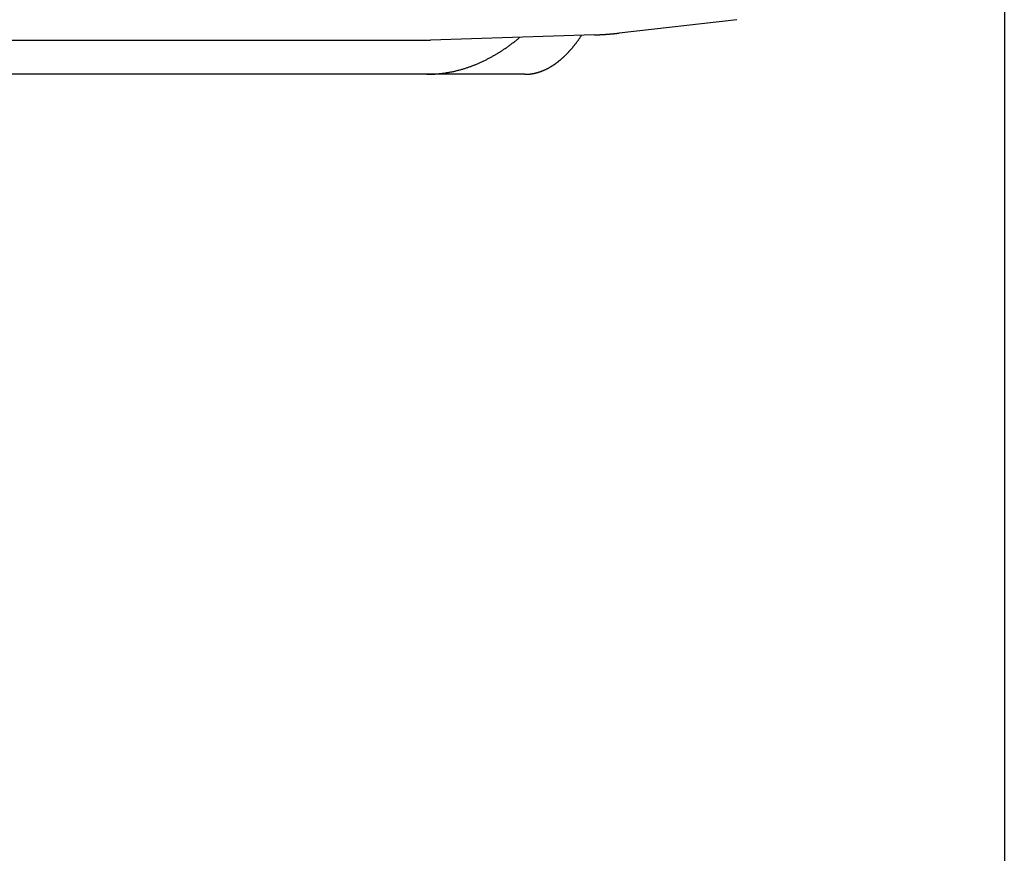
# Model space of a CAD drawing. Extents: x 637 to 3230, y 885 to 2745.
# Tile 31 of 151: x 1006 to 1021, y 2148 to 2160. Entities that reach past the tile are written whole.
import ezdxf

# ---------------------------------------------------------------- set-up
doc = ezdxf.new("R2010")
doc.units = 0
doc.layers.add('KF_GRAVIS_15_RIGHT', color=7, linetype='CONTINUOUS')

# ---------------------------------------------------------------- blocks, each defined once
blk = doc.blocks.new('KF_GRAVIS_15_RIGHT')
at = {"layer": 'KF_GRAVIS_15_RIGHT'}
for p, q in [((191.5946, -9), (191.5946, -322.3231)), ((187.6666, -92.6974), (185.9374, -92.894)), ((169.502, -93), (183.1096, -93)), ((185.5719, -92.9207), (183.1631, -92.9991)), ((184.5519, -93.5), (170.8074, -93.5))]:
    blk.add_line(p, q, dxfattribs=at)
for points in [[(183.109, -93.5, 0), (183.12, -93.5, 0), (183.131, -93.4999, 0), (183.142, -93.4997, 0), (183.153, -93.4995, 0), (183.164, -93.4992, 0), (183.175, -93.4988, 0), (183.186, -93.4983, 0), (183.197, -93.4978, 0), (183.208, -93.4973, 0), (183.219, -93.4966, 0), (183.23, -93.4959, 0), (183.241, -93.4951, 0), (183.252, -93.4943, 0), (183.263, -93.4934, 0), (183.274, -93.4924, 0), (183.285, -93.4914, 0), (183.296, -93.4903, 0), (183.307, -93.4891, 0), (183.318, -93.4878, 0), (183.329, -93.4865, 0), (183.34, -93.4851, 0), (183.351, -93.4837, 0), (183.362, -93.4822, 0), (183.373, -93.4806, 0), (183.384, -93.4789, 0), (183.395, -93.4772, 0), (183.406, -93.4754, 0), (183.417, -93.4736, 0), (183.428, -93.4716, 0), (183.439, -93.4697, 0), (183.45, -93.4676, 0), (183.461, -93.4655, 0), (183.472, -93.4633, 0), (183.483, -93.461, 0), (183.494, -93.4587, 0), (183.505, -93.4563, 0), (183.516, -93.4539, 0), (183.527, -93.4513, 0), (183.538, -93.4488, 0), (183.549, -93.4461, 0), (183.56, -93.4434, 0), (183.571, -93.4406, 0), (183.582, -93.4377, 0), (183.593, -93.4348, 0), (183.604, -93.4318, 0), (183.615, -93.4288, 0), (183.626, -93.4256, 0), (183.637, -93.4224, 0), (183.647, -93.4192, 0), (183.658, -93.4159, 0), (183.669, -93.4125, 0), (183.68, -93.409, 0), (183.691, -93.4055, 0), (183.702, -93.4019, 0), (183.713, -93.3982, 0), (183.723, -93.3945, 0), (183.734, -93.3907, 0), (183.745, -93.3869, 0), (183.756, -93.383, 0), (183.767, -93.379, 0), (183.778, -93.3749, 0), (183.788, -93.3708, 0), (183.799, -93.3666, 0), (183.81, -93.3624, 0), (183.821, -93.3581, 0), (183.831, -93.3537, 0), (183.842, -93.3492, 0), (183.853, -93.3447, 0), (183.864, -93.3401, 0), (183.874, -93.3355, 0), (183.885, -93.3308, 0), (183.896, -93.326, 0), (183.906, -93.3212, 0), (183.917, -93.3163, 0), (183.928, -93.3113, 0), (183.939, -93.3063, 0), (183.949, -93.3012, 0), (183.96, -93.296, 0), (183.97, -93.2908, 0), (183.981, -93.2855, 0), (183.992, -93.2801, 0), (184.002, -93.2747, 0), (184.013, -93.2692, 0), (184.023, -93.2636, 0), (184.034, -93.258, 0), (184.045, -93.2523, 0), (184.055, -93.2466, 0), (184.066, -93.2408, 0), (184.076, -93.2349, 0), (184.087, -93.2289, 0), (184.097, -93.2229, 0), (184.108, -93.2169, 0), (184.118, -93.2107, 0), (184.129, -93.2045, 0), (184.139, -93.1983, 0), (184.15, -93.192, 0), (184.16, -93.1856, 0), (184.17, -93.1791, 0), (184.181, -93.1726, 0), (184.191, -93.166, 0), (184.202, -93.1594, 0), (184.212, -93.1527, 0), (184.222, -93.1459, 0), (184.233, -93.1391, 0), (184.243, -93.1322, 0), (184.253, -93.1252, 0), (184.263, -93.1182, 0), (184.274, -93.1111, 0), (184.284, -93.104, 0), (184.294, -93.0967, 0), (184.304, -93.0895, 0), (184.315, -93.0821, 0), (184.325, -93.0747, 0), (184.335, -93.0673, 0), (184.345, -93.0598, 0), (184.355, -93.0522, 0), (184.366, -93.0445, 0), (184.376, -93.0368, 0), (184.386, -93.0291, 0), (184.396, -93.0212, 0), (184.406, -93.0133, 0), (184.416, -93.0054, 0), (184.426, -92.9974, 0), (184.436, -92.9893, 0), (184.446, -92.9812, 0), (184.456, -92.973, 0), (184.466, -92.9647, 0), (184.476, -92.9564, 0)], [(183.11, -93, 0), (183.11, -93, 0), (183.11, -93, 0), (183.111, -93, 0), (183.111, -93, 0), (183.112, -93, 0), (183.112, -93, 0), (183.112, -93, 0), (183.113, -93, 0), (183.113, -93, 0), (183.114, -93, 0), (183.114, -93, 0), (183.115, -93, 0), (183.115, -93, 0), (183.115, -93, 0), (183.116, -93, 0), (183.116, -93, 0), (183.117, -93, 0), (183.117, -93, 0), (183.118, -93, 0), (183.118, -93, 0), (183.118, -93, 0), (183.119, -93, 0), (183.119, -93, 0), (183.12, -93, 0), (183.12, -93, 0), (183.12, -93, 0), (183.121, -93, 0), (183.121, -93, 0), (183.122, -93, 0), (183.122, -93, 0), (183.123, -92.9999, 0), (183.123, -92.9999, 0), (183.123, -92.9999, 0), (183.124, -92.9999, 0), (183.124, -92.9999, 0), (183.125, -92.9999, 0), (183.125, -92.9999, 0), (183.125, -92.9999, 0), (183.126, -92.9999, 0), (183.126, -92.9999, 0), (183.127, -92.9999, 0), (183.127, -92.9999, 0), (183.128, -92.9999, 0), (183.128, -92.9999, 0), (183.128, -92.9999, 0), (183.129, -92.9999, 0), (183.129, -92.9999, 0), (183.13, -92.9999, 0), (183.13, -92.9999, 0), (183.13, -92.9999, 0), (183.131, -92.9999, 0), (183.131, -92.9999, 0), (183.132, -92.9999, 0), (183.132, -92.9998, 0), (183.133, -92.9998, 0), (183.133, -92.9998, 0), (183.133, -92.9998, 0), (183.134, -92.9998, 0), (183.134, -92.9998, 0), (183.135, -92.9998, 0), (183.135, -92.9998, 0), (183.136, -92.9998, 0), (183.136, -92.9998, 0), (183.136, -92.9998, 0), (183.137, -92.9998, 0), (183.137, -92.9998, 0), (183.138, -92.9998, 0), (183.138, -92.9998, 0), (183.138, -92.9997, 0), (183.139, -92.9997, 0), (183.139, -92.9997, 0), (183.14, -92.9997, 0), (183.14, -92.9997, 0), (183.141, -92.9997, 0), (183.141, -92.9997, 0), (183.141, -92.9997, 0), (183.142, -92.9997, 0), (183.142, -92.9997, 0), (183.143, -92.9997, 0), (183.143, -92.9997, 0), (183.143, -92.9997, 0), (183.144, -92.9996, 0), (183.144, -92.9996, 0), (183.145, -92.9996, 0), (183.145, -92.9996, 0), (183.146, -92.9996, 0), (183.146, -92.9996, 0), (183.146, -92.9996, 0), (183.147, -92.9996, 0), (183.147, -92.9996, 0), (183.148, -92.9996, 0), (183.148, -92.9995, 0), (183.148, -92.9995, 0), (183.149, -92.9995, 0), (183.149, -92.9995, 0), (183.15, -92.9995, 0), (183.15, -92.9995, 0), (183.151, -92.9995, 0), (183.151, -92.9995, 0), (183.151, -92.9995, 0), (183.152, -92.9995, 0), (183.152, -92.9994, 0), (183.153, -92.9994, 0), (183.153, -92.9994, 0), (183.154, -92.9994, 0), (183.154, -92.9994, 0), (183.154, -92.9994, 0), (183.155, -92.9994, 0), (183.155, -92.9994, 0), (183.156, -92.9994, 0), (183.156, -92.9993, 0), (183.156, -92.9993, 0), (183.157, -92.9993, 0), (183.157, -92.9993, 0), (183.158, -92.9993, 0), (183.158, -92.9993, 0), (183.159, -92.9993, 0), (183.159, -92.9993, 0), (183.159, -92.9992, 0), (183.16, -92.9992, 0), (183.16, -92.9992, 0), (183.161, -92.9992, 0), (183.161, -92.9992, 0), (183.161, -92.9992, 0), (183.162, -92.9992, 0), (183.162, -92.9992, 0), (183.163, -92.9991, 0), (183.163, -92.9991, 0)], [(184.552, -93.5, 0), (184.556, -93.5, 0), (184.561, -93.4999, 0), (184.565, -93.4999, 0), (184.57, -93.4998, 0), (184.574, -93.4996, 0), (184.578, -93.4994, 0), (184.583, -93.4992, 0), (184.587, -93.499, 0), (184.592, -93.4987, 0), (184.596, -93.4985, 0), (184.601, -93.4981, 0), (184.605, -93.4978, 0), (184.61, -93.4974, 0), (184.614, -93.497, 0), (184.619, -93.4965, 0), (184.623, -93.496, 0), (184.628, -93.4955, 0), (184.632, -93.495, 0), (184.636, -93.4944, 0), (184.641, -93.4938, 0), (184.645, -93.4932, 0), (184.65, -93.4925, 0), (184.654, -93.4918, 0), (184.659, -93.4911, 0), (184.663, -93.4903, 0), (184.668, -93.4895, 0), (184.672, -93.4887, 0), (184.677, -93.4878, 0), (184.681, -93.487, 0), (184.686, -93.486, 0), (184.69, -93.4851, 0), (184.695, -93.4841, 0), (184.699, -93.4831, 0), (184.704, -93.4821, 0), (184.708, -93.481, 0), (184.713, -93.4799, 0), (184.717, -93.4788, 0), (184.722, -93.4776, 0), (184.726, -93.4764, 0), (184.731, -93.4752, 0), (184.735, -93.4739, 0), (184.74, -93.4726, 0), (184.744, -93.4713, 0), (184.748, -93.4699, 0), (184.753, -93.4686, 0), (184.757, -93.4671, 0), (184.762, -93.4657, 0), (184.766, -93.4642, 0), (184.771, -93.4627, 0), (184.775, -93.4612, 0), (184.78, -93.4596, 0), (184.784, -93.458, 0), (184.789, -93.4564, 0), (184.793, -93.4547, 0), (184.798, -93.453, 0), (184.802, -93.4513, 0), (184.807, -93.4495, 0), (184.811, -93.4477, 0), (184.816, -93.4459, 0), (184.82, -93.444, 0), (184.825, -93.4421, 0), (184.829, -93.4402, 0), (184.834, -93.4383, 0), (184.838, -93.4363, 0), (184.843, -93.4343, 0), (184.847, -93.4322, 0), (184.852, -93.4302, 0), (184.856, -93.428, 0), (184.861, -93.4259, 0), (184.865, -93.4237, 0), (184.87, -93.4215, 0), (184.874, -93.4193, 0), (184.879, -93.417, 0), (184.883, -93.4147, 0), (184.887, -93.4124, 0), (184.892, -93.4101, 0), (184.896, -93.4077, 0), (184.901, -93.4052, 0), (184.905, -93.4028, 0), (184.91, -93.4003, 0), (184.914, -93.3978, 0), (184.919, -93.3952, 0), (184.923, -93.3927, 0), (184.928, -93.39, 0), (184.932, -93.3874, 0), (184.937, -93.3847, 0), (184.941, -93.382, 0), (184.945, -93.3793, 0), (184.95, -93.3765, 0), (184.954, -93.3737, 0), (184.959, -93.3709, 0), (184.963, -93.368, 0), (184.968, -93.3651, 0), (184.972, -93.3622, 0), (184.977, -93.3592, 0), (184.981, -93.3562, 0), (184.985, -93.3532, 0), (184.99, -93.3502, 0), (184.994, -93.3471, 0), (184.999, -93.3439, 0), (185.003, -93.3408, 0), (185.007, -93.3376, 0), (185.012, -93.3344, 0), (185.016, -93.3311, 0), (185.021, -93.3279, 0), (185.025, -93.3246, 0), (185.03, -93.3212, 0), (185.034, -93.3178, 0), (185.038, -93.3144, 0), (185.043, -93.311, 0), (185.047, -93.3075, 0), (185.051, -93.304, 0), (185.056, -93.3005, 0), (185.06, -93.2969, 0), (185.065, -93.2933, 0), (185.069, -93.2897, 0), (185.073, -93.286, 0), (185.078, -93.2824, 0), (185.082, -93.2786, 0), (185.086, -93.2749, 0), (185.091, -93.2711, 0), (185.095, -93.2673, 0), (185.1, -93.2634, 0), (185.104, -93.2595, 0), (185.108, -93.2556, 0), (185.113, -93.2517, 0), (185.117, -93.2477, 0), (185.121, -93.2437, 0), (185.126, -93.2396, 0), (185.13, -93.2355, 0), (185.134, -93.2314, 0), (185.139, -93.2273, 0), (185.143, -93.2231, 0), (185.147, -93.2189, 0), (185.151, -93.2147, 0), (185.156, -93.2104, 0), (185.16, -93.2061, 0), (185.164, -93.2018, 0), (185.169, -93.1974, 0), (185.173, -93.193, 0), (185.177, -93.1886, 0), (185.181, -93.1841, 0), (185.186, -93.1796, 0), (185.19, -93.1751, 0), (185.194, -93.1705, 0), (185.198, -93.166, 0), (185.203, -93.1613, 0), (185.207, -93.1567, 0), (185.211, -93.152, 0), (185.215, -93.1473, 0), (185.22, -93.1425, 0), (185.224, -93.1377, 0), (185.228, -93.1329, 0), (185.232, -93.1281, 0), (185.237, -93.1232, 0), (185.241, -93.1183, 0), (185.245, -93.1133, 0), (185.249, -93.1084, 0), (185.253, -93.1034, 0), (185.258, -93.0983, 0), (185.262, -93.0932, 0), (185.266, -93.0881, 0), (185.27, -93.083, 0), (185.274, -93.0778, 0), (185.278, -93.0726, 0), (185.283, -93.0674, 0), (185.287, -93.0621, 0), (185.291, -93.0568, 0), (185.295, -93.0515, 0), (185.299, -93.0461, 0), (185.303, -93.0407, 0), (185.307, -93.0353, 0), (185.311, -93.0299, 0), (185.315, -93.0244, 0), (185.32, -93.0188, 0), (185.324, -93.0133, 0), (185.328, -93.0077, 0), (185.332, -93.0021, 0), (185.336, -92.9965, 0), (185.34, -92.9908, 0), (185.344, -92.9851, 0), (185.348, -92.9793, 0), (185.352, -92.9736, 0), (185.356, -92.9678, 0), (185.36, -92.962, 0), (185.364, -92.9561, 0), (185.368, -92.9502, 0), (185.372, -92.9443, 0), (185.376, -92.9384, 0), (185.38, -92.9324, 0), (185.384, -92.9264, 0)], [(185.572, -92.9207, 0), (185.575, -92.9206, 0), (185.578, -92.9205, 0), (185.58, -92.9204, 0), (185.583, -92.9203, 0), (185.586, -92.9202, 0), (185.589, -92.9201, 0), (185.592, -92.92, 0), (185.595, -92.9199, 0), (185.598, -92.9198, 0), (185.6, -92.9197, 0), (185.603, -92.9196, 0), (185.606, -92.9194, 0), (185.609, -92.9193, 0), (185.612, -92.9192, 0), (185.615, -92.9191, 0), (185.618, -92.919, 0), (185.621, -92.9188, 0), (185.623, -92.9187, 0), (185.626, -92.9186, 0), (185.629, -92.9185, 0), (185.632, -92.9183, 0), (185.635, -92.9182, 0), (185.638, -92.9181, 0), (185.641, -92.9179, 0), (185.643, -92.9178, 0), (185.646, -92.9177, 0), (185.649, -92.9175, 0), (185.652, -92.9174, 0), (185.655, -92.9172, 0), (185.658, -92.9171, 0), (185.661, -92.9169, 0), (185.663, -92.9168, 0), (185.666, -92.9166, 0), (185.669, -92.9165, 0), (185.672, -92.9163, 0), (185.675, -92.9162, 0), (185.678, -92.916, 0), (185.681, -92.9158, 0), (185.683, -92.9157, 0), (185.686, -92.9155, 0), (185.689, -92.9154, 0), (185.692, -92.9152, 0), (185.695, -92.915, 0), (185.698, -92.9148, 0), (185.701, -92.9147, 0), (185.703, -92.9145, 0), (185.706, -92.9143, 0), (185.709, -92.9141, 0), (185.712, -92.914, 0), (185.715, -92.9138, 0), (185.718, -92.9136, 0), (185.721, -92.9134, 0), (185.723, -92.9132, 0), (185.726, -92.913, 0), (185.729, -92.9128, 0), (185.732, -92.9126, 0), (185.735, -92.9124, 0), (185.738, -92.9123, 0), (185.741, -92.9121, 0), (185.743, -92.9119, 0), (185.746, -92.9117, 0), (185.749, -92.9114, 0), (185.752, -92.9112, 0), (185.755, -92.911, 0), (185.758, -92.9108, 0), (185.761, -92.9106, 0), (185.763, -92.9104, 0), (185.766, -92.9102, 0), (185.769, -92.91, 0), (185.772, -92.9098, 0), (185.775, -92.9095, 0), (185.778, -92.9093, 0), (185.781, -92.9091, 0), (185.783, -92.9089, 0), (185.786, -92.9086, 0), (185.789, -92.9084, 0), (185.792, -92.9082, 0), (185.795, -92.9079, 0), (185.798, -92.9077, 0), (185.801, -92.9075, 0), (185.803, -92.9072, 0), (185.806, -92.907, 0), (185.809, -92.9067, 0), (185.812, -92.9065, 0), (185.815, -92.9063, 0), (185.818, -92.906, 0), (185.821, -92.9058, 0), (185.823, -92.9055, 0), (185.826, -92.9053, 0), (185.829, -92.905, 0), (185.832, -92.9047, 0), (185.835, -92.9045, 0), (185.838, -92.9042, 0), (185.841, -92.904, 0), (185.843, -92.9037, 0), (185.846, -92.9034, 0), (185.849, -92.9032, 0), (185.852, -92.9029, 0), (185.855, -92.9026, 0), (185.858, -92.9024, 0), (185.86, -92.9021, 0), (185.863, -92.9018, 0), (185.866, -92.9015, 0), (185.869, -92.9013, 0), (185.872, -92.901, 0), (185.875, -92.9007, 0), (185.878, -92.9004, 0), (185.88, -92.9001, 0), (185.883, -92.8998, 0), (185.886, -92.8995, 0), (185.889, -92.8992, 0), (185.892, -92.899, 0), (185.895, -92.8987, 0), (185.898, -92.8984, 0), (185.9, -92.8981, 0), (185.903, -92.8978, 0), (185.906, -92.8975, 0), (185.909, -92.8972, 0), (185.912, -92.8968, 0), (185.915, -92.8965, 0), (185.917, -92.8962, 0), (185.92, -92.8959, 0), (185.923, -92.8956, 0), (185.926, -92.8953, 0), (185.929, -92.895, 0), (185.932, -92.8947, 0), (185.935, -92.8943, 0), (185.937, -92.894, 0)]]:
    blk.add_polyline3d(points, dxfattribs=at)

msp = doc.modelspace()

# ---------------------------------------------------------------- block references
at = {"layer": 'KF_GRAVIS_15_RIGHT'}
msp.add_blockref('KF_GRAVIS_15_RIGHT', (828.93, 2253.101), dxfattribs=at)

doc.saveas('drawing.dxf')
